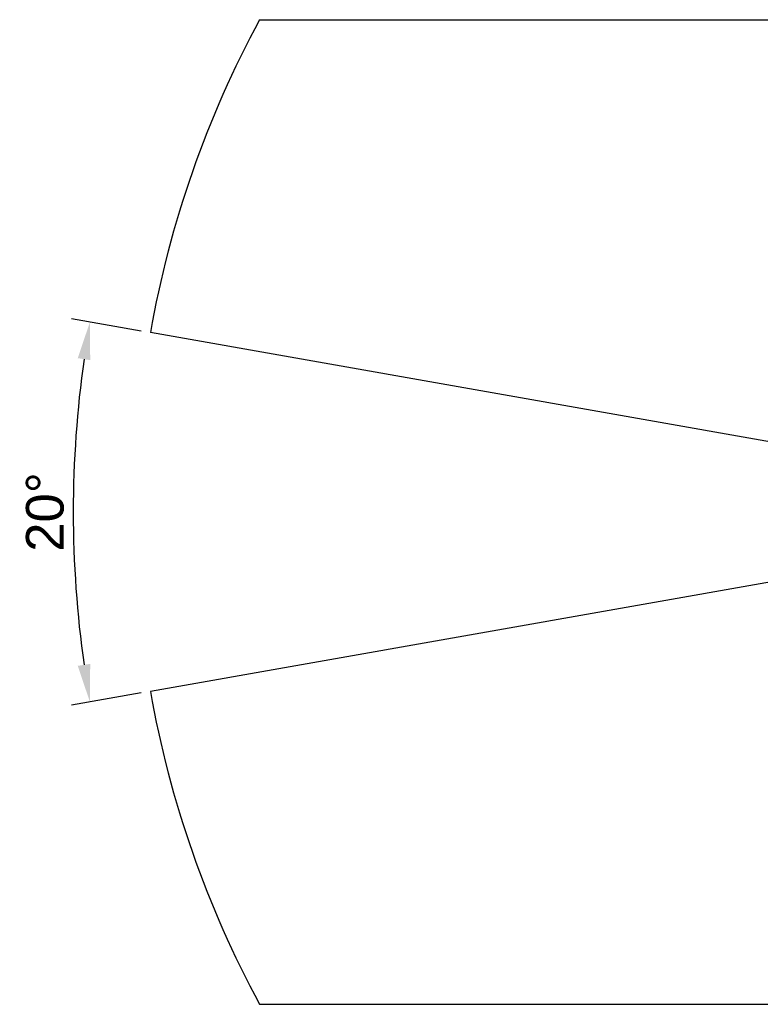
# Model space of a CAD drawing. Header units: millimetres. Extents: x 2719 to 13968, y 3953 to 13921.
# Tile 1 of 160: x 2925 to 4400, y 3953 to 5913. Entities that reach past the tile are written whole.
import ezdxf

# ---------------------------------------------------------------- set-up
doc = ezdxf.new("R2010")
doc.units = ezdxf.units.MM
doc.styles.get("Standard").update_dxf_attribs({"font": 'arial.ttf'})

msp = doc.modelspace()

# ---------------------------------------------------------------- linework, layer by layer
at = {"color": 30, "true_color": 0xf26722}
for p, q in [((3402.466, 5913.183), (7704.459, 5913.183)), ((5210.556, 4932.91), (3185.075, 5290.057)), ((5210.556, 4932.91), (3185.075, 4575.763)), ((3402.466, 3952.636), (7704.459, 3952.636))]:
    msp.add_line(p, q, dxfattribs=at)
for p, q in [((3166.613, 5293.312), (3027.638, 5317.817)), ((3166.613, 4572.508), (3027.638, 4548.002))]:
    msp.add_line(p, q)
for start, end in [(151.53523, 170), (190, 208.46477)]:
    msp.add_arc((5210.556, 4932.91), 2056.727, start, end, dxfattribs=at)
msp.add_arc((5210.556, 4932.91), 2179.098, 171.971836, 188.028164)
for points in [[(3040.47, 5239.201), (3065.158, 5235.284), (3064.563, 5311.306)], [(3065.158, 4630.535), (3040.47, 4626.619), (3064.563, 4554.513)]]:
    msp.add_solid(points)

# ---------------------------------------------------------------- texts
at = {"insert": (2975.215, 4932.91), "char_height": 74.99, "attachment_point": 5, "rotation": 90}
msp.add_mtext('20°', dxfattribs=at)

doc.saveas('drawing.dxf')
